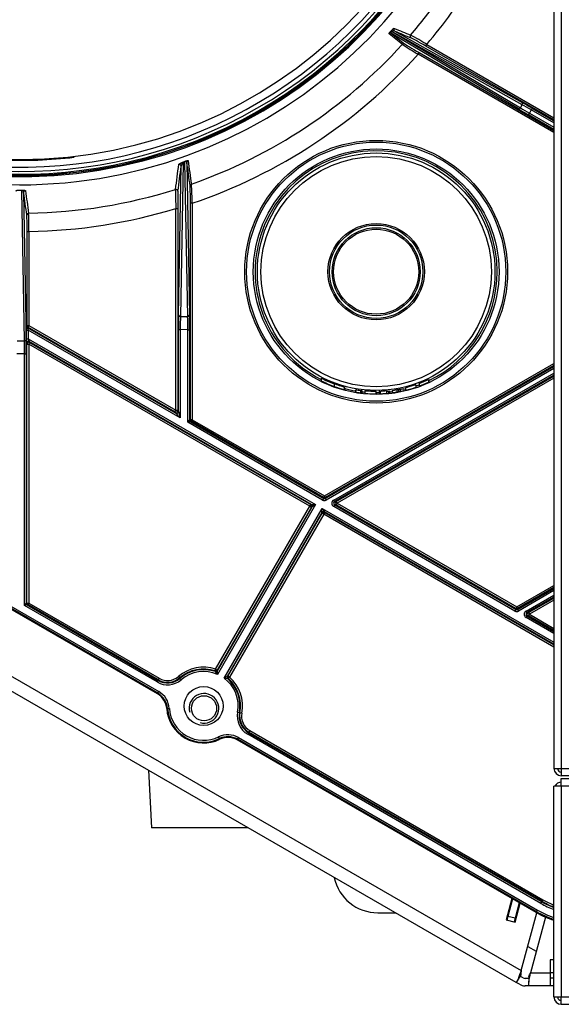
# Model space of a CAD drawing. Header units: millimetres. Extents: x 648 to 8064, y -571 to 3420.
# Tile 41 of 83: x 2925 to 3072, y 1966 to 2233. Entities that reach past the tile are written whole.
import ezdxf

# ---------------------------------------------------------------- set-up
doc = ezdxf.new("R2010")
doc.units = ezdxf.units.MM
doc.header["$MEASUREMENT"] = 0

# ---------------------------------------------------------------- blocks, each defined once
blk = doc.blocks.new('Boven')
for p, q in [((564.37, 564.58), (564.37, 60.39)), ((564.37, 564.58), (564.37, 60.39)), ((566.37, 565.81), (566.37, 60.39)), ((566.37, 565.81), (566.37, 60.39)), ((523.44, 256.09), (519.85, 258.91)), ((554.81, 238.62), (520.47, 259.01)), ((520.47, 259.01), (524.05, 256.19)), ((520.54, 259.56), (520.74, 259.44)), ((520.74, 259.44), (555.31, 238.91)), ((555.78, 239.78), (520.74, 259.44)), ((521.38, 259.65), (555.78, 240.35)), ((529.77, 255.63), (530.02, 256.06)), ((564.37, 235.65), (529.77, 255.63)), ((530.02, 256.06), (564.37, 236.23)), ((527.71, 253.42), (527.96, 253.86)), ((564.37, 232.26), (527.71, 253.42)), ((527.96, 253.86), (564.37, 232.84)), ((555.31, 238.91), (555.78, 239.78)), ((557.54, 237.02), (557.79, 237.46)), ((564.37, 233.08), (557.54, 237.02)), ((558.27, 238.35), (557.79, 237.46)), ((557.79, 237.46), (564.37, 233.66)), ((558.52, 238.78), (558.27, 238.35)), ((564.37, 234.83), (558.27, 238.35)), ((558.52, 238.78), (564.37, 235.41)), ((464.22, 224.1), (463.5, 182.54)), ((464.05, 224.22), (464.56, 224.42)), ((464.73, 224.31), (464.22, 224.1)), ((465.46, 182.51), (464.73, 224.31)), ((465.24, 224.16), (465.96, 182.86)), ((463, 182.9), (463.7, 223.14)), ((420.09, 216.7), (420.64, 216.7)), ((420.64, 216.56), (420.09, 216.56)), ((421.35, 175.99), (420.64, 216.56)), ((421.15, 216.02), (421.85, 176.35)), ((466.7, 213.13), (466.2, 213.13)), ((466.2, 154.64), (466.2, 213.13)), ((466.7, 213.13), (466.7, 154.64)), ((462.26, 211.71), (462.76, 211.71)), ((462.26, 157.2), (462.26, 211.71)), ((462.76, 211.71), (462.76, 157.2)), ((422.08, 205.5), (422.58, 205.5)), ((422.08, 180.11), (422.08, 205.5)), ((422.58, 205.5), (422.58, 180.11)), ((227.77, 195.04), (555.56, 5.8)), ((554.2, 2.54), (225.17, 192.5)), ((463.5, 182.54), (465.46, 182.51)), ((421.86, 176.51), (421.86, 178.84)), ((421.86, 178.84), (422.36, 178.84)), ((421.87, 179.99), (422.08, 180.11)), ((422.08, 180.11), (422.58, 180.11)), ((422.33, 179.67), (422.12, 179.55)), ((422.12, 179.55), (462.22, 156.4)), ((422.58, 180.11), (422.33, 179.67)), ((462.01, 156.77), (422.33, 179.67)), ((463.47, 155.1), (422.36, 178.84)), ((422.36, 178.84), (422.36, 176.51)), ((422.58, 180.11), (462.26, 157.2)), ((462.97, 156.84), (462.97, 179.01)), ((462.97, 179.01), (463.47, 179.01)), ((465.49, 178.97), (463.47, 179.01)), ((463.47, 179.01), (463.47, 155.1)), ((465.49, 153.94), (465.49, 178.97)), ((465.49, 178.97), (465.99, 178.97)), ((465.99, 178.97), (465.99, 154.52)), ((419.39, 175.99), (421.35, 175.99)), ((421.86, 176.51), (422.36, 176.51)), ((422.36, 176.51), (500.02, 131.68)), ((422.62, 175.78), (422.78, 175.51)), ((498.9, 131.74), (422.62, 175.78)), ((422.03, 175.08), (421.87, 175.35)), ((422.03, 105.09), (422.03, 175.08)), ((422.03, 175.08), (422.53, 175.08)), ((422.78, 175.51), (422.53, 175.08)), ((498.44, 131.25), (422.53, 175.08)), ((422.53, 175.08), (422.53, 105.09)), ((422.78, 175.51), (498.69, 131.68)), ((421.38, 172.46), (419.36, 172.46)), ((421.38, 104.43), (421.38, 172.46)), ((421.38, 172.46), (421.87, 172.46)), ((421.87, 172.46), (421.87, 105)), ((502.37, 134.04), (564.37, 169.83)), ((564.37, 169.26), (502.62, 133.61)), ((502.62, 133.37), (564.37, 169.01)), ((564.37, 168.44), (502.87, 132.93)), ((501.5, 165.89), (501.5, 165.17)), ((504.89, 132.92), (564.37, 167.26)), ((564.37, 166.69), (505.14, 132.49)), ((505.56, 132.49), (564.37, 166.44)), ((564.37, 165.87), (505.81, 132.06)), ((530.5, 165.52), (530.5, 164.81)), ((530.6, 165.5), (530.6, 164.87)), ((505, 164.34), (505, 163.65)), ((507.79, 162.77), (507.79, 163.41)), ((507.94, 163.28), (507.94, 162.73)), ((510.81, 162.72), (510.81, 162.11)), ((512.13, 162.55), (512.13, 161.91)), ((512.52, 162.5), (512.52, 161.86)), ((513.32, 162.39), (513.32, 161.78)), ((517.19, 162.41), (517.19, 161.64)), ((519.16, 162.4), (519.16, 161.75)), ((520.01, 162.41), (520.01, 161.84)), ((520.68, 162.49), (520.68, 161.92)), ((521.94, 162.76), (521.94, 162.11)), ((522.38, 162.84), (522.38, 162.19)), ((522.44, 162.8), (522.44, 162.2)), ((522.89, 162.89), (522.89, 162.29)), ((523.81, 163.07), (523.81, 162.48)), ((524.28, 163.24), (524.28, 162.6)), ((527.11, 164.06), (527.11, 163.43)), ((527.95, 164.32), (527.95, 163.74)), ((528.02, 164.44), (528.02, 163.76)), ((513.33, 161.78), (513.34, 161.77)), ((516.4, 161.53), (516.4, 162.25)), ((516.44, 162.18), (516.44, 161.64)), ((462.01, 156.77), (462.26, 157.2)), ((462.26, 157.2), (462.76, 157.2)), ((462.76, 157.2), (462.97, 156.84)), ((462.22, 156.4), (462.01, 156.77)), ((463.47, 155.1), (462.22, 156.4)), ((462.97, 156.84), (463.47, 155.1)), ((465.49, 153.94), (465.99, 154.52)), ((465.99, 154.52), (466.2, 154.64)), ((466.7, 154.64), (466.2, 154.64)), ((466.7, 154.64), (466.45, 154.2)), ((466.7, 154.64), (502.37, 134.04)), ((466.24, 154.08), (465.49, 153.94)), ((501.87, 132.93), (465.49, 153.94)), ((466.45, 154.2), (466.24, 154.08)), ((466.24, 154.08), (502.12, 133.37)), ((502.12, 133.61), (466.45, 154.2)), ((349.19, 143.78), (457.66, 81.15)), ((457.3, 80.53), (348.83, 143.15)), ((457.41, 80.71), (348.94, 143.34)), ((502.12, 133.37), (501.87, 132.93)), ((502.37, 134.04), (502.12, 133.61)), ((502.12, 133.37), (502.12, 133.61)), ((502.37, 134.04), (502.62, 133.61)), ((502.62, 133.61), (502.62, 133.37)), ((502.62, 133.37), (502.87, 132.93)), ((473.02, 87.23), (498.44, 131.25)), ((498.87, 131), (473.46, 86.98)), ((500.02, 131.68), (473.53, 85.8)), ((473.53, 86.79), (499.09, 131.06)), ((475.28, 84.79), (501.77, 130.67)), ((498.44, 131.25), (498.69, 131.68)), ((498.44, 131.25), (498.87, 131)), ((498.69, 131.68), (498.9, 131.74)), ((499.09, 131.06), (498.87, 131)), ((498.9, 131.74), (500.02, 131.68)), ((500.02, 131.68), (499.09, 131.06)), ((501.7, 129.55), (501.77, 130.67)), ((501.77, 130.67), (564.37, 94.53)), ((501.77, 130.67), (502.38, 129.73)), ((505.14, 132.49), (504.89, 132.92)), ((505.14, 131.63), (504.89, 131.19)), ((553.83, 102.93), (504.89, 131.19)), ((505.14, 132.49), (505.56, 132.49)), ((505.56, 131.63), (505.14, 131.63)), ((505.14, 131.63), (554.08, 103.37)), ((505.81, 132.06), (505.56, 132.49)), ((505.81, 132.06), (505.56, 131.63)), ((554.08, 103.61), (505.56, 131.63)), ((505.81, 132.06), (554.33, 104.04)), ((501.7, 129.55), (476.14, 85.28)), ((476.34, 85.31), (501.76, 129.34)), ((502.19, 129.09), (476.77, 85.06)), ((501.76, 129.34), (501.7, 129.55)), ((502.19, 129.09), (501.76, 129.34)), ((502.44, 129.52), (502.19, 129.09)), ((564.37, 93.19), (502.19, 129.09)), ((564.37, 93.95), (502.38, 129.73)), ((502.38, 129.73), (502.44, 129.52)), ((502.44, 129.52), (564.37, 93.77)), ((554.33, 104.04), (564.37, 109.83)), ((564.37, 109.26), (554.58, 103.61)), ((554.58, 103.37), (564.37, 109.01)), ((564.37, 108.44), (554.83, 102.93)), ((556.85, 102.92), (564.37, 107.26)), ((564.37, 106.69), (557.1, 102.49)), ((421.38, 104.43), (421.87, 105)), ((422.12, 104.57), (421.38, 104.43)), ((457.19, 83.75), (421.38, 104.43)), ((421.87, 105), (422.03, 105.09)), ((422.03, 105.09), (422.53, 105.09)), ((422.28, 104.66), (422.12, 104.57)), ((422.12, 104.57), (457.44, 84.18)), ((422.53, 105.09), (422.28, 104.66)), ((457.51, 84.32), (422.28, 104.66)), ((422.53, 105.09), (457.76, 84.75)), ((554.33, 104.04), (554.08, 103.61)), ((554.58, 103.61), (554.33, 104.04)), ((557.52, 102.49), (564.37, 106.44)), ((564.37, 105.87), (557.77, 102.06)), ((554.08, 103.37), (553.83, 102.93)), ((554.08, 103.37), (554.08, 103.61)), ((554.58, 103.61), (554.58, 103.37)), ((554.58, 103.37), (554.83, 102.93)), ((556.85, 102.92), (557.1, 102.49)), ((557.1, 101.63), (556.85, 101.19)), ((564.37, 96.85), (556.85, 101.19)), ((557.1, 102.49), (557.52, 102.49)), ((557.52, 101.63), (557.1, 101.63)), ((557.1, 101.63), (564.37, 97.43)), ((557.52, 102.49), (557.77, 102.06)), ((557.77, 102.06), (557.52, 101.63)), ((564.37, 97.67), (557.52, 101.63)), ((557.77, 102.06), (564.37, 98.25)), ((462.95, 85.23), (463.27, 84.85)), ((472.87, 86.75), (473.02, 87.23)), ((472.93, 86.57), (472.87, 86.75)), ((473.02, 87.23), (473.46, 86.98)), ((473.46, 86.98), (473.53, 86.79)), ((476.14, 85.28), (476.34, 85.31)), ((476.77, 85.06), (476.34, 85.31)), ((457.19, 83.75), (457.44, 84.18)), ((457.44, 84.18), (457.51, 84.32)), ((457.76, 84.75), (457.51, 84.32)), ((463.27, 84.85), (463.38, 84.73)), ((463.7, 84.35), (463.38, 84.73)), ((476.44, 84.69), (476.24, 84.65)), ((476.77, 85.06), (476.44, 84.69)), ((457.3, 80.53), (457.41, 80.71)), ((457.41, 80.71), (457.66, 81.15)), ((460.01, 76.56), (459.79, 76.55)), ((460.01, 76.56), (460.51, 76.6)), ((479.43, 75.46), (478.94, 75.55)), ((479.43, 75.46), (479.59, 75.43)), ((480.08, 75.34), (479.59, 75.43)), ((481.68, 69.61), (481.93, 70.04)), ((560.84, 23.91), (481.68, 69.61)), ((482.01, 70.18), (481.93, 70.04)), ((481.93, 70.04), (561.09, 24.34)), ((482.26, 70.61), (482.01, 70.18)), ((561.17, 24.48), (482.01, 70.18)), ((482.26, 70.61), (561.42, 24.91)), ((474.05, 68.46), (473.83, 68.91)), ((474.14, 68.26), (474.05, 68.46)), ((478.94, 68.29), (478.83, 68.1)), ((559.57, 21.48), (478.83, 68.1)), ((478.94, 68.29), (479.19, 68.72)), ((559.67, 21.67), (478.94, 68.29)), ((479.19, 68.72), (559.92, 22.11)), ((454.88, 59.88), (455.7, 44.37)), ((564.37, 60.39), (566.37, 60.39)), ((564.37, 60.39), (566.37, 60.39)), ((566.37, 60.39), (623.37, 60.39)), ((566.37, 60.39), (566.37, 58.39)), ((566.37, 60.39), (623.37, 60.39)), ((566.37, 60.39), (566.37, 58.39)), ((623.37, 58.39), (566.37, 58.39)), ((623.37, 58.39), (566.37, 58.39)), ((566.37, 55.64), (566.37, 57.64)), ((566.37, 57.64), (1378.37, 57.64)), ((564.37, -1.36), (564.37, 55.64)), ((566.37, 55.64), (564.37, 55.64)), ((566.37, 55.64), (566.37, -1.36)), ((1378.37, 55.64), (566.37, 55.64)), ((481.75, 44.37), (455.7, 44.37)), ((553.01, 25.27), (551.46, 19.48)), ((553.23, 25.14), (551.97, 20.41)), ((553.87, 18.83), (555.25, 23.98)), ((555.03, 24.1), (553.9, 19.89)), ((560.84, 23.91), (561.09, 24.34)), ((561.09, 24.34), (561.17, 24.48)), ((561.42, 24.91), (561.17, 24.48)), ((516.81, 21.37), (521.59, 21.37)), ((551.96, 21.37), (552.22, 21.37)), ((554.29, 21.37), (554.55, 21.37)), ((555.56, 5.8), (559.73, 21.39)), ((559.57, 21.48), (559.67, 21.67)), ((559.67, 21.67), (559.92, 22.11)), ((559.73, 21.37), (559.77, 21.37)), ((551.46, 19.48), (553.87, 18.83)), ((551.97, 20.41), (551.7, 19.41)), ((553.9, 19.89), (551.97, 20.41)), ((553.9, 19.89), (553.63, 18.9)), ((562.06, 20.22), (558.02, 5.14)), ((557.3, 12.3), (559.59, 10.98)), ((564.37, 8.64), (563.37, 8.64)), ((563.37, 8.64), (563.37, 5.14)), ((554.71, 3.43), (554.2, 2.54)), ((555.42, 4.65), (554.71, 3.43)), ((556.07, 3.77), (555.2, 4.27)), ((557.57, 3.64), (556.57, 3.64)), ((557.57, 4.07), (557.57, 2.66)), ((558.02, 5.14), (563.37, 5.14)), ((563.37, 5.14), (563.37, 1.67)), ((564.37, 5.14), (563.37, 5.14)), ((564.37, 3.72), (563.37, 3.72)), ((555.07, 2.04), (554.2, 2.54)), ((557.57, 1.64), (556.57, 1.64)), ((557.57, 1.64), (557.57, 2.66)), ((564.37, 1.64), (557.57, 1.64)), ((564.37, 1.67), (563.37, 1.67)), ((564.37, -1.36), (566.37, -1.36)), ((566.37, -1.36), (1378.37, -1.36)), ((566.37, -3.36), (566.37, -1.36)), ((566.37, -3.36), (1378.37, -3.36))]:
    blk.add_line(p, q)
for centre, radius in [((516.37, 194.64), 35.5), ((516.37, 194.64), 35.01), ((516.37, 194.64), 33.18), ((516.37, 194.64), 32.09), ((516.37, 194.64), 31.11), ((516.37, 194.64), 13.02), ((516.37, 194.64), 12.62), ((516.37, 194.64), 11.89), ((516.37, 194.64), 11.49), ((469.77, 77.26), 5.25), ((469.87, 76.64), 3.4)]:
    blk.add_circle(centre, radius)
for centre, radius, start, end in [((420.37, 349.64), 128.65, 166.9038, 0), ((420.37, 349.64), 127.9, 167.492, 0), ((420.37, 349.64), 126.75, 170.0803, 0), ((420.37, 349.64), 131.5, 193.1874, 0), ((420.37, 349.64), 129.3, 193.4159, 0), ((420.37, 349.64), 129, 193.4477, 0), ((420.37, 349.64), 128.95, 193.453, 0), ((420.37, 349.64), 124.65, 180.1713, 359.8291), ((420.37, 349.64), 144.15, 319.5231, 328.0435), ((420.37, 349.64), 139.19, 319.1553, 324.4506), ((520.22, 258.58), 0.498, 60.2916, 137.8986), ((522.09, 258.51), 2.08, 113.6391, 143.3216), ((520.85, 259.88), 0.445, 196.3419, 225.7905), ((521.05, 258.81), 0.901, 68.6138, 124.428), ((472.26, 162.13), 110.27, 58.412, 61.0339), ((420.37, 349.64), 139.19, 289.3423, 317.7744), ((523.81, 255.76), 0.498, 60.2896, 137.9885), ((577.52, 337.96), 98.12, 236.5491, 239.4928), ((420.37, 349.64), 144.15, 288.7492, 318.1307), ((516.37, 194.64), 32.69, 0, 242.9526), ((420.37, 349.64), 124.9, 267.5694, 276.6564), ((-4522.85, 858.32), 5026.14, 352.6679, 352.74527), ((465.2, 222.96), 1.51, 130.4906, 172.9674), ((352.23, 210.56), 114.5, 1.2896, 3.8794), ((436.31, 216.52), 16.22, 179.3416, 179.8466), ((408.07, 216.54), 12.57, 0.0846, 0.7326), ((420.61, 216.01), 0.546, 0.2997, 86.7939), ((420.37, 349.64), 139.19, 270.8816, 287.4838), ((575.22, 216.04), 113.04, 179.5774, 182.1984), ((317.16, 206.36), 105.43, 359.5359, 2.2332), ((420.37, 349.64), 144.15, 270.8817, 286.8968), ((516.37, 194.64), 32.69, 295.8208, 0), ((422.38, 179.99), 0.5, 180.0101, 239.9899), ((422.58, 180.11), 0.5, 180.0101, 239.9899), ((516.37, 194.64), 32.36, 242.655, 249.4397), ((516.37, 194.64), 33, 243.2271, 249.8552), ((516.37, 194.64), 32.36, 291.1037, 295.8947), ((515.95, 196.58), 34.37, 295.1526, 295.2341), ((516.37, 194.63), 33, 249.8478, 254.9432), ((516.37, 194.64), 32.69, 255.0571, 260.211), ((515.63, 194.65), 32.29, 261.4189, 263.7784), ((516.37, 194.64), 32.36, 262.4723, 263.1692), ((519.66, 147.21), 15.2, 91.8704, 99.3547), ((516.58, 197.15), 34.91, 274.2592, 275.6471), ((516.37, 194.64), 32.36, 279.8995, 280.7015), ((516.37, 194.64), 32.41, 280.8025, 281.6139), ((516.37, 194.64), 32.43, 281.6058, 283.2597), ((516.37, 194.64), 33, 281.4036, 283.0278), ((516.37, 194.64), 33, 283.8739, 288.9981), ((516.37, 194.64), 32.69, 289.1844, 290.7608), ((516.37, 194.64), 33, 290.6762, 295.3574), ((516.37, 194.64), 33, 295.3704, 295.5606), ((516.37, 194.64), 33, 260.3039, 262.619), ((516.37, 194.64), 33, 262.619, 263.3021), ((516.37, 194.64), 32.69, 263.2383, 264.6715), ((516.37, 194.64), 33, 264.6916, 270.0668), ((516.37, 194.64), 33, 269.237, 269.3235), ((516.37, 194.64), 32.69, 270.1306, 272.1764), ((516.37, 194.64), 33, 271.4217, 274.8574), ((516.37, 194.64), 33, 274.8596, 276.3401), ((516.37, 194.64), 32.69, 275.6556, 277.5849), ((516.37, 194.64), 33, 277.5133, 279.7159), ((516.37, 194.64), 33, 279.7159, 280.5018), ((516.37, 194.64), 33, 280.6073, 281.4036), ((466.49, 154.52), 0.5, 180.0101, 239.9899), ((466.7, 154.64), 0.5, 180.0101, 239.9899), ((502.37, 134.04), 0.5, 240.0101, 299.9899), ((502.37, 133.8), 0.5, 239.9899, 300.0101), ((422.38, 105), 0.5, 180.0101, 239.9899), ((422.53, 105.09), 0.5, 180.0101, 239.9899), ((554.33, 104.04), 0.5, 240.0101, 299.9899), ((554.33, 103.8), 0.5, 239.9899, 300.0101), ((460.02, 88.66), 4.51, 240, 310.5288), ((469.77, 77.26), 10.49, 71.9142, 130.5288), ((469.77, 77.26), 9.99, 71.9142, 130.5288), ((469.77, 77.26), 9.83, 71.2073, 130.5288), ((469.77, 77.26), 9.33, 66.2035, 130.5288), ((473.02, 87.23), 0.5, 251.8641, 329.987), ((473.1, 87.04), 0.5, 251.245, 329.9963), ((444.28, 63.66), 36.68, 37.1109, 38.633), ((447.57, 86.18), 25.97, 359.1612, 1.3517), ((488.5, 62.68), 25.76, 118.6573, 120.8649), ((476.57, 85.03), 0.5, 150.0285, 228.8274), ((476.78, 85.06), 0.5, 150.0033, 228.0479), ((460.02, 88.66), 5.67, 240, 310.5288), ((460.02, 88.66), 5.17, 240, 310.5288), ((460.02, 88.66), 5.01, 240, 310.5288), ((469.77, 77.26), 9.33, 349.4712, 53.7965), ((470.87, 49.25), 35.81, 81.3653, 82.9247), ((469.77, 77.26), 9.83, 349.4712, 48.7927), ((469.77, 77.26), 9.99, 349.4712, 48.0858), ((469.77, 77.26), 10.49, 349.4712, 48.0858), ((454.8, 76.2), 5, 4.0558, 60), ((454.8, 76.2), 5.22, 4.0558, 60), ((454.8, 76.2), 5.72, 4.0558, 60), ((469.87, 76.64), 4, 255, 195), ((469.77, 77.26), 10, 184.0558, 295.9442), ((469.77, 77.26), 9.78, 184.0558, 295.9442), ((469.77, 77.26), 9.28, 184.0558, 295.9442), ((484.51, 74.52), 5.67, 169.4712, 240), ((484.51, 74.52), 5.17, 169.4712, 240), ((484.51, 74.52), 5.01, 169.4712, 240), ((484.51, 74.52), 4.51, 169.4712, 240), ((476.33, 63.77), 5.72, 60, 115.9442), ((476.33, 63.77), 5.22, 60, 115.9442), ((476.33, 63.77), 5, 60, 115.9442), ((566.37, 60.39), 2, 180, 270), ((566.37, 60.39), 2, 180, 270), ((566.37, 60.39), 1, 180, 270), ((566.37, 60.39), 1, 180, 270), ((566.37, 54.64), 2, 90, 150), ((516.81, 33.37), 12, 191.8161, 270), ((572.17, 43.54), 22.17, 240, 249.3807), ((572.17, 43.54), 22.01, 240, 249.2264), ((572.17, 43.54), 21.51, 240, 248.7204), ((572.07, 43.14), 25, 240, 252.0643), ((572.07, 43.14), 24.78, 240, 251.9008), ((572.07, 43.14), 24.28, 240, 251.5149), ((572.17, 43.54), 22.67, 240, 249.8554), ((595.35, -9.7), 42.71, 158.7195, 162.0958), ((565.04, 4.08), 9.63, 169.7644, 176.6325), ((556.57, 4.64), 1, 240, 270), ((515.81, 11.61), 42.71, 347.9042, 351.2805), ((548.96, 8.39), 9.63, 333.3675, 340.2356), ((556.57, 4.64), 3, 240, 270), ((566.37, -1.36), 2, 180, 270), ((566.37, -1.36), 1, 180, 270)]:
    blk.add_arc(centre, radius, start, end)
for centre, major_axis, ratio, start_param, end_param in [((521.63, 260.09), (-0.19, -0.463), 0.991653, 4.379829, 6.147409), ((-82453.02, 48413.9), (83616.35, -48323.48), 0.015732, -0.115233, -0.114807), ((526.04, 258.28), (-0.189, -0.463), 0.991714, 4.390464, 6.146915), ((528.01, 253.92), (-3.98, 2.3), 0.017068, 0.118524, 1.568438), ((529.71, 255.57), (3.96, -2.29), 0.017153, 1.566316, 3.016062), ((558.48, 238.7), (-4.76, 2.75), 0.01745, 4.712824, 5.323907), ((555.53, 239.91), (0.245, 0.436), 0.573724, 4.719671, 6.261876), ((558.23, 238.27), (-4.33, 2.51), 0.019192, 4.712915, 5.323998), ((555.06, 239.05), (-0.255, -0.43), 0.573489, 0.021305, 1.592102), ((557.58, 237.11), (4.76, -2.75), 0.01745, 4.101741, 4.712824), ((557.83, 237.54), (-4.33, 2.51), 0.019192, 0.96024, 1.571323), ((463.2, 223.14), (-0.496, 0.064), 0.99079, 3.270842, 5.163349), ((465.74, 224.16), (-0.495, -0.07), 0.99222, 4.918255, 6.14254), ((371.99, 39003.67), (0.48, -39133.1), 0.017408, 0.133044, 0.134335), ((466.63, 217.84), (-0.495, -0.07), 0.99225, 4.908637, 6.142262), ((421.65, 216.02), (-0.495, -0.07), 0.992417, 4.581617, 6.140721), ((462.33, 216.4), (-0.496, 0.064), 0.990963, 3.272072, 5.143396), ((462.84, 211.75), (0, 4.7), 0.016672, 0.127602, 1.579182), ((466.12, 213.12), (0, 4.74), 0.016493, 4.71457, 6.166653), ((422.52, 209.97), (-0.495, -0.071), 0.992428, 4.587219, 6.140617), ((422.01, 205.5), (0, -4.5), 0.017452, 1.570751, 3.019734), ((463.07, 179.01), (0, 5.5), 0.017452, 0.784941, 1.570492), ((463.5, 182.9), (-0.5, 0.009), 0.707214, 0.024688, 1.570804), ((463.57, 179.01), (-0.01, 5), 0.019196, 0.784877, 1.570428), ((465.46, 182.86), (-0.5, -0.009), 0.706999, 1.546116, 3.116912), ((465.39, 178.98), (0.01, -5), 0.019196, 1.570428, 2.355978), ((465.89, 178.98), (0, 5.5), 0.017452, 4.712084, 5.497635), ((421.88, 178.83), (0, 1.15), 0.015115, 0.008724, 1.562067), ((422.38, 178.83), (0.25, -0.722), 0.017269, 3.139094, 4.692437), ((421.35, 176.35), (-0.5, -0.009), 0.707053, 1.558455, 3.116911), ((421.28, 172.46), (0, -5), 0.019201, 1.570796, 2.356194), ((421.78, 172.46), (0, 5.5), 0.017455, 4.712389, 5.497787), ((421.88, 176.5), (0, -1.15), 0.015115, 4.70366, 6.257003), ((422.37, 175.35), (-0.433, -0.25), 0.999391, 3.665455, 5.759323), ((422.38, 176.5), (-0.25, 0.722), 0.017269, 1.550844, 3.104187), ((422.53, 175.08), (-0.433, -0.25), 0.999391, 3.665455, 5.759323), ((514.46, 194.64), (32.8, 0), 0.998302, 4.903362, 4.94247), ((462.26, 157.2), (-0.433, -0.25), 0.999391, 0.523863, 2.61773), ((462.47, 156.84), (-0.433, -0.25), 0.999391, 0.523863, 2.61773), ((498.44, 131.25), (-0.129, 0.483), 0.999695, 3.927143, 5.497635), ((498.65, 131.31), (-0.129, 0.483), 0.999695, 3.927143, 5.497635), ((502.37, 133.8), (0, 1), 0.999797, 2.618082, 3.665103), ((505.39, 132.06), (1, 0), 0.999391, 2.094659, 4.188526), ((505.39, 132.06), (0.501, 0), 0.998176, 2.094659, 4.188526), ((505.81, 132.06), (0, -0.5), 0.999391, 3.665455, 5.759323), ((502.13, 129.3), (0.483, 0.129), 0.999695, 0.78555, 2.356042), ((502.19, 129.09), (0.483, 0.129), 0.999695, 0.78555, 2.356042), ((554.33, 103.8), (0, 1), 0.999797, 2.618082, 3.665103), ((557.35, 102.06), (1, 0), 0.999391, 2.094659, 4.188526), ((557.35, 102.06), (0.501, 0), 0.998176, 2.094659, 4.188526), ((557.77, 102.06), (0, -0.5), 0.999391, 3.665455, 5.759323)]:
    blk.add_ellipse(centre, major_axis=major_axis, ratio=ratio, start_param=start_param, end_param=end_param)
for points, knots in [([(519.85, 258.91), (519.85, 258.91), (519.84, 258.92), (519.84, 258.94), (519.84, 258.96), (519.85, 258.98), (519.85, 258.99), (519.85, 259), (519.86, 259), (519.86, 259.01), (519.86, 259.01), (519.87, 259.03), (519.87, 259.04), (519.89, 259.07), (519.9, 259.09), (519.91, 259.11), (519.92, 259.12), (519.93, 259.14), (519.93, 259.15), (519.93, 259.15), (519.95, 259.17), (519.96, 259.19), (519.99, 259.23), (520.01, 259.26), (520.03, 259.29), (520.04, 259.3), (520.05, 259.32), (520.06, 259.33), (520.07, 259.34), (520.09, 259.37), (520.12, 259.4), (520.16, 259.45), (520.18, 259.48), (520.21, 259.51), (520.22, 259.52), (520.22, 259.53), (520.23, 259.53), (520.23, 259.54), (520.25, 259.56), (520.26, 259.57), (520.3, 259.62), (520.32, 259.64), (520.36, 259.68), (520.37, 259.7), (520.39, 259.72), (520.4, 259.72), (520.41, 259.74), (520.42, 259.74), (520.42, 259.75)], [0, 0, 0, 0, 0.0625, 0.125, 0.1875, 0.25, 0.25, 0.28125, 0.28125, 0.296875, 0.296875, 0.3125, 0.375, 0.375, 0.4375, 0.4375, 0.46875, 0.484375, 0.484375, 0.5, 0.5, 0.5625, 0.5625, 0.625, 0.625, 0.65625, 0.65625, 0.671875, 0.671875, 0.6875, 0.75, 0.75, 0.8125, 0.8125, 0.828125, 0.828125, 0.835938, 0.835938, 0.84375, 0.875, 0.875, 0.9375, 0.9375, 0.96875, 0.96875, 0.984375, 0.984375, 1, 1, 1, 1]), ([(520.54, 259.56), (520.53, 259.55), (520.52, 259.54), (520.5, 259.53), (520.49, 259.52), (520.48, 259.51), (520.48, 259.51), (520.47, 259.5), (520.47, 259.5), (520.46, 259.5), (520.45, 259.49), (520.44, 259.47), (520.42, 259.45), (520.41, 259.44), (520.41, 259.43), (520.4, 259.43), (520.39, 259.41), (520.38, 259.4), (520.38, 259.39), (520.37, 259.38), (520.37, 259.38), (520.37, 259.37), (520.37, 259.37), (520.36, 259.36), (520.35, 259.34), (520.35, 259.33), (520.34, 259.31), (520.34, 259.31), (520.34, 259.3), (520.34, 259.3), (520.34, 259.29), (520.33, 259.28), (520.33, 259.26), (520.33, 259.25), (520.33, 259.22), (520.33, 259.21), (520.33, 259.2), (520.33, 259.19), (520.33, 259.19), (520.34, 259.18), (520.34, 259.16), (520.35, 259.15), (520.35, 259.13), (520.36, 259.11), (520.38, 259.09), (520.39, 259.07), (520.41, 259.06), (520.41, 259.05), (520.44, 259.03), (520.45, 259.02), (520.47, 259.01)], [0, 0, 0, 0, 0.03125, 0.03125, 0.0625, 0.0625, 0.078125, 0.078125, 0.085937, 0.085937, 0.09375, 0.125, 0.15625, 0.15625, 0.171875, 0.171875, 0.1875, 0.21875, 0.21875, 0.234375, 0.234375, 0.242187, 0.242187, 0.25, 0.28125, 0.3125, 0.3125, 0.328125, 0.328125, 0.34375, 0.34375, 0.375, 0.375, 0.4375, 0.4375, 0.5, 0.5, 0.515625, 0.515625, 0.53125, 0.5625, 0.625, 0.625, 0.6875, 0.75, 0.8125, 0.8125, 0.875, 0.875, 1, 1, 1, 1]), ([(463.04, 223.61), (463.05, 223.62), (463.05, 223.62), (463.06, 223.64), (463.07, 223.66), (463.09, 223.68), (463.12, 223.71), (463.15, 223.74), (463.18, 223.76), (463.2, 223.78), (463.2, 223.78), (463.21, 223.79), (463.22, 223.79), (463.23, 223.8), (463.25, 223.82), (463.3, 223.85), (463.34, 223.87), (463.39, 223.9), (463.41, 223.91), (463.46, 223.94), (463.49, 223.95), (463.53, 223.98), (463.55, 223.98), (463.57, 224), (463.57, 224), (463.59, 224.01), (463.63, 224.03), (463.67, 224.05), (463.74, 224.08), (463.77, 224.09), (463.83, 224.12), (463.84, 224.13), (463.87, 224.14), (463.88, 224.15), (463.9, 224.15), (463.93, 224.17), (463.99, 224.19), (464.03, 224.21), (464.05, 224.22)], [0, 0, 0, 0, 0.0625, 0.0625, 0.125, 0.1875, 0.25, 0.3125, 0.375, 0.375, 0.390625, 0.390625, 0.40625, 0.40625, 0.4375, 0.5, 0.5625, 0.5625, 0.625, 0.625, 0.6875, 0.6875, 0.71875, 0.71875, 0.734375, 0.734375, 0.75, 0.8125, 0.8125, 0.875, 0.875, 0.90625, 0.90625, 0.921875, 0.921875, 0.9375, 0.96875, 1, 1, 1, 1]), ([(464.56, 224.42), (464.59, 224.43), (464.63, 224.45), (464.68, 224.47), (464.7, 224.48), (464.73, 224.49), (464.73, 224.49), (464.75, 224.5), (464.76, 224.5), (464.81, 224.52), (464.85, 224.53), (464.9, 224.55), (464.92, 224.56), (464.94, 224.56), (464.95, 224.56), (464.96, 224.57), (464.96, 224.57), (464.98, 224.57), (464.99, 224.58), (465.03, 224.59), (465.07, 224.6), (465.11, 224.61), (465.12, 224.62), (465.13, 224.62), (465.14, 224.62), (465.14, 224.62), (465.16, 224.63), (465.18, 224.63), (465.22, 224.64), (465.25, 224.65), (465.29, 224.65), (465.3, 224.66), (465.32, 224.66), (465.33, 224.66), (465.36, 224.67), (465.38, 224.67), (465.42, 224.67), (465.43, 224.67), (465.46, 224.68), (465.46, 224.68), (465.47, 224.67), (465.48, 224.67), (465.48, 224.67), (465.5, 224.67), (465.51, 224.67), (465.53, 224.67), (465.53, 224.67), (465.55, 224.66), (465.56, 224.65), (465.57, 224.64), (465.57, 224.63), (465.57, 224.63)], [0, 0, 0, 0, 0.0625, 0.0625, 0.09375, 0.09375, 0.109375, 0.109375, 0.125, 0.125, 0.1875, 0.1875, 0.21875, 0.21875, 0.226562, 0.226562, 0.234375, 0.234375, 0.25, 0.25, 0.3125, 0.3125, 0.328125, 0.335937, 0.335937, 0.34375, 0.34375, 0.375, 0.375, 0.4375, 0.4375, 0.46875, 0.46875, 0.5, 0.5, 0.5625, 0.5625, 0.625, 0.625, 0.65625, 0.65625, 0.671875, 0.671875, 0.6875, 0.75, 0.75, 0.8125, 0.8125, 0.875, 0.9375, 1, 1, 1, 1]), ([(464.56, 224.42), (464.58, 224.42), (464.61, 224.41), (464.66, 224.37), (464.7, 224.34), (464.73, 224.31)], [0, 0, 0, 0, 0.5, 0.5, 1, 1, 1, 1]), ([(465.24, 224.16), (465.24, 224.18), (465.24, 224.21), (465.23, 224.25), (465.23, 224.27), (465.22, 224.3), (465.21, 224.31), (465.21, 224.32), (465.21, 224.32), (465.2, 224.33), (465.2, 224.34), (465.19, 224.35), (465.18, 224.36), (465.17, 224.38), (465.16, 224.38), (465.15, 224.4), (465.15, 224.4), (465.14, 224.41), (465.13, 224.41), (465.12, 224.42), (465.11, 224.42), (465.1, 224.43), (465.09, 224.43), (465.08, 224.43), (465.07, 224.44), (465.07, 224.44), (465.06, 224.44), (465.06, 224.44), (465.04, 224.44), (465.03, 224.44), (465.02, 224.44), (465.02, 224.44), (465.01, 224.44), (464.99, 224.44), (464.98, 224.44), (464.97, 224.44), (464.97, 224.43), (464.96, 224.43), (464.95, 224.43), (464.94, 224.43), (464.92, 224.42), (464.91, 224.42), (464.9, 224.41), (464.9, 224.41), (464.89, 224.41), (464.88, 224.4), (464.86, 224.4), (464.84, 224.38), (464.83, 224.38), (464.8, 224.36), (464.79, 224.36), (464.78, 224.35), (464.77, 224.34), (464.76, 224.33), (464.75, 224.32), (464.74, 224.31), (464.73, 224.31)], [0, 0, 0, 0, 0.125, 0.125, 0.25, 0.25, 0.3125, 0.3125, 0.34375, 0.34375, 0.375, 0.375, 0.4375, 0.4375, 0.5, 0.5, 0.53125, 0.53125, 0.5625, 0.5625, 0.59375, 0.625, 0.625, 0.65625, 0.65625, 0.671875, 0.671875, 0.6875, 0.6875, 0.71875, 0.71875, 0.734375, 0.734375, 0.75, 0.765625, 0.773437, 0.773437, 0.78125, 0.78125, 0.8125, 0.8125, 0.828125, 0.828125, 0.835937, 0.835937, 0.84375, 0.875, 0.875, 0.90625, 0.90625, 0.9375, 0.9375, 0.953125, 0.953125, 0.96875, 1, 1, 1, 1]), ([(419.08, 216.51), (419.08, 216.52), (419.09, 216.53), (419.1, 216.54), (419.12, 216.56), (419.14, 216.57), (419.17, 216.59), (419.2, 216.6), (419.22, 216.61), (419.23, 216.61), (419.24, 216.61), (419.24, 216.61), (419.25, 216.62), (419.27, 216.62), (419.29, 216.63), (419.33, 216.64), (419.35, 216.64), (419.4, 216.65), (419.42, 216.65), (419.45, 216.66), (419.46, 216.66), (419.47, 216.66), (419.49, 216.67), (419.52, 216.67), (419.56, 216.67), (419.59, 216.68), (419.64, 216.68), (419.66, 216.68), (419.68, 216.69), (419.68, 216.69), (419.69, 216.69), (419.7, 216.69), (419.71, 216.69), (419.72, 216.69), (419.76, 216.69), (419.8, 216.69), (419.86, 216.7), (419.88, 216.7), (419.91, 216.7), (419.91, 216.7), (419.92, 216.7), (419.94, 216.7), (419.96, 216.7), (420.01, 216.7), (420.05, 216.7), (420.09, 216.7)], [0, 0, 0, 0, 0.0625, 0.125, 0.1875, 0.25, 0.3125, 0.375, 0.375, 0.40625, 0.40625, 0.421875, 0.421875, 0.4375, 0.5, 0.5, 0.5625, 0.5625, 0.625, 0.625, 0.640625, 0.640625, 0.65625, 0.6875, 0.6875, 0.75, 0.75, 0.78125, 0.78125, 0.789063, 0.789063, 0.796875, 0.796875, 0.8125, 0.8125, 0.875, 0.875, 0.90625, 0.90625, 0.914063, 0.914063, 0.921875, 0.9375, 0.9375, 1, 1, 1, 1]), ([(420.64, 216.7), (420.68, 216.7), (420.72, 216.7), (420.79, 216.7), (420.81, 216.7), (420.84, 216.7), (420.85, 216.7), (420.87, 216.7), (420.89, 216.7), (420.91, 216.7), (420.95, 216.69), (421.01, 216.69), (421.05, 216.69), (421.08, 216.68), (421.09, 216.68), (421.09, 216.68), (421.1, 216.68), (421.14, 216.68), (421.17, 216.67), (421.23, 216.67), (421.26, 216.66), (421.3, 216.66), (421.31, 216.65), (421.33, 216.65), (421.35, 216.65), (421.38, 216.64), (421.4, 216.64), (421.44, 216.63), (421.46, 216.62), (421.49, 216.61), (421.52, 216.6), (421.55, 216.6), (421.56, 216.59), (421.56, 216.59), (421.57, 216.59), (421.57, 216.58), (421.58, 216.58), (421.59, 216.57), (421.62, 216.56), (421.63, 216.54), (421.65, 216.53), (421.65, 216.52), (421.65, 216.51)], [0, 0, 0, 0, 0.0625, 0.0625, 0.09375, 0.09375, 0.109375, 0.117188, 0.125, 0.125, 0.15625, 0.1875, 0.21875, 0.234375, 0.234375, 0.242187, 0.242187, 0.25, 0.3125, 0.3125, 0.375, 0.375, 0.40625, 0.40625, 0.4375, 0.4375, 0.5, 0.5, 0.5625, 0.5625, 0.625, 0.6875, 0.6875, 0.703125, 0.703125, 0.71875, 0.71875, 0.75, 0.8125, 0.875, 0.9375, 1, 1, 1, 1]), ([(507.8, 163.4), (507.8, 163.4), (507.75, 163.42), (507.43, 163.52), (506.96, 163.67), (506.22, 163.9), (505.98, 163.99), (505.49, 164.16), (505.24, 164.24), (505, 164.34)], [0, 0, 0, 0, 0.2095282, 0.2095282, 0.6047641, 0.6047641, 0.8023821, 0.8023821, 1, 1, 1, 1]), ([(516.41, 162.25), (516.41, 162.25), (516.37, 162.26), (516.2, 162.26), (516.05, 162.27), (515.69, 162.28), (515.47, 162.28), (514.82, 162.31), (514.34, 162.34), (513.61, 162.38), (513.41, 162.39), (513.32, 162.39)], [0, 0, 0, 0, 0.1394318, 0.1394318, 0.2828599, 0.2828599, 0.4262879, 0.4262879, 0.7131439, 0.7131439, 1, 1, 1, 1]), ([(527.11, 164.06), (527.11, 164.06), (527.11, 164.07), (527.11, 164.08), (527.11, 164.09), (527.03, 164.06), (526.94, 164.04), (526.31, 163.84), (525.29, 163.53), (524.43, 163.28), (524.32, 163.25), (524.28, 163.23), (524.28, 163.23), (524.28, 163.23)], [0, 0, 0, 0, 0.192571, 0.192571, 0.288857, 0.288857, 0.385143, 0.385143, 0.770286, 0.770286, 0.962857, 0.962857, 1, 1, 1, 1])]:
    blk.add_open_spline(points, degree=3, knots=knots)
for points in [[(521.26, 260.41), (522.73, 259.81), (524.19, 259.21), (525.66, 258.61)], [(464.05, 224.22), (464.1, 224.22), (464.16, 224.18), (464.22, 224.1)], [(466.13, 217.84), (465.83, 219.94), (465.54, 222.05), (465.24, 224.16)], [(465.57, 224.63), (465.87, 222.52), (466.17, 220.41), (466.47, 218.3)], [(422.02, 209.97), (421.73, 211.98), (421.44, 214), (421.15, 216.02)], [(421.65, 216.51), (421.94, 214.5), (422.22, 212.48), (422.51, 210.46)]]:
    blk.add_open_spline(points, degree=3)

msp = doc.modelspace()

# ---------------------------------------------------------------- block references
msp.add_blockref('Boven', (2505.22, 1969.85))

doc.saveas('drawing.dxf')
